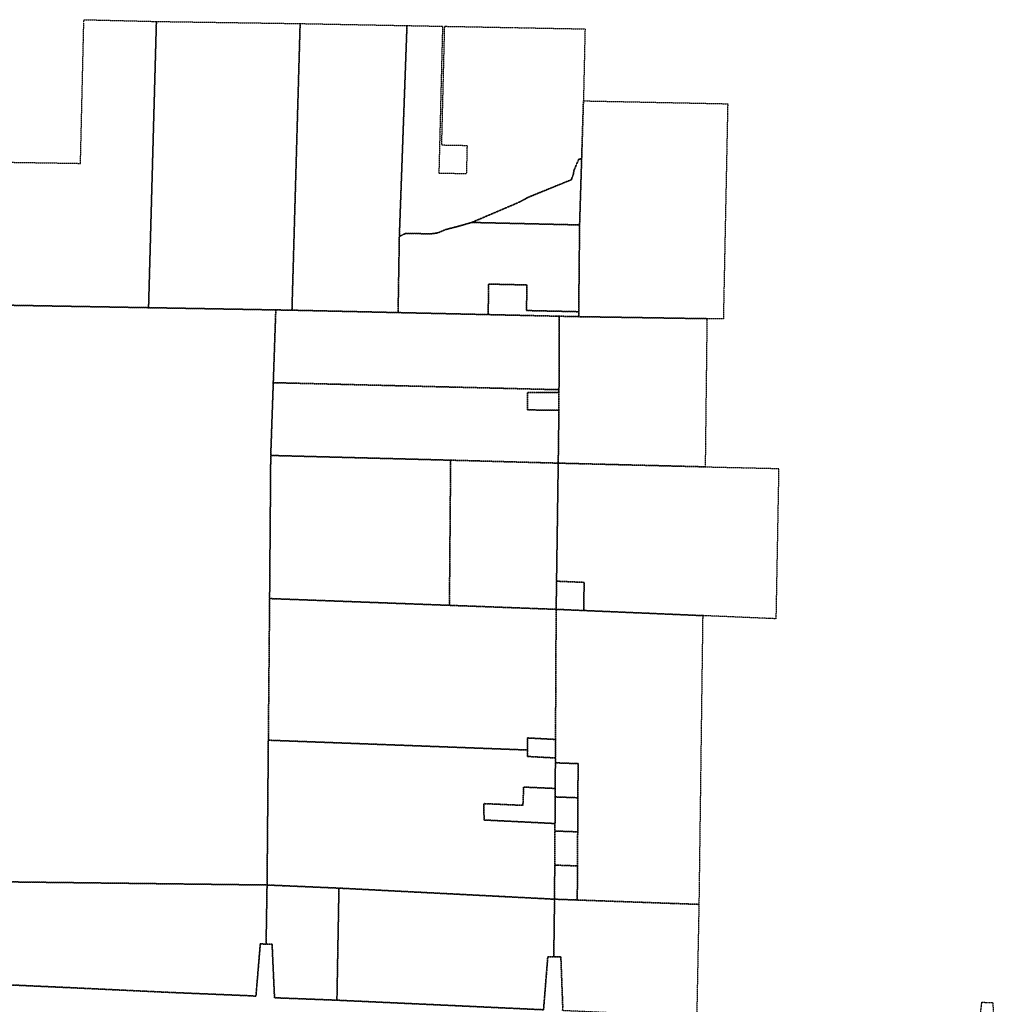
# Model space of a CAD drawing. Header units: feet. Extents: x 0 to 1411532, y 4 to 648360.
# Tile 68 of 69: x 1398731 to 1407720, y 450650 to 459693. Entities that reach past the tile are written whole.
import ezdxf

# ---------------------------------------------------------------- set-up
doc = ezdxf.new("R2010")
doc.units = ezdxf.units.FT
doc.header["$MEASUREMENT"] = 0
doc.linetypes.add('DASHED2', pattern=[0.375, 0.25, -0.125])
doc.layers.add('vanwert_121013_d_joined', color=247, linetype='DASHED2')

msp = doc.modelspace()

# ---------------------------------------------------------------- linework, layer by layer
at = {"layer": 'vanwert_121013_d_joined'}
for points in [[(1399319.7, 459667.3), (1399320.3, 459692.6), (1399986.6, 459676.3), (1399986, 459656.1), (1399914.6, 457047.7), (1398609, 457070.5), (1398597.3, 457070.7), (1398599.4, 457159.1), (1398623.8, 458192), (1398628.3, 458383.4), (1398653.6, 458383), (1399289.1, 458373), (1399319.7, 459667.3)], [(1399986, 459656.1), (1399986.6, 459676.3), (1401306.8, 459656.9), (1401234.2, 457109.6), (1401231.8, 457024.6), (1401188.2, 457025.4), (1401123.9, 457026.5), (1401083.4, 457027.2), (1399914.6, 457047.7), (1399986, 459656.1)], [(1401234.2, 457109.6), (1401306.8, 459656.9), (1402288.2, 459638.5), (1402287.2, 459611.5), (1402218.2, 457703.2), (1402206.7, 457002.6), (1401231.8, 457024.6), (1401234.2, 457109.6)], [(1402287.2, 459611.5), (1402288.2, 459638.5), (1402614.9, 459632.3), (1402614.2, 459605.6), (1402581.3, 458284.2), (1402836.7, 458279.4), (1402843.1, 458534.8), (1402607.7, 458539.2), (1402634.2, 459605.3), (1402634.9, 459632), (1402644.9, 459631.8), (1402928.1, 459626.5), (1403036.3, 459624.4), (1403269.6, 459620.1), (1403419.6, 459617.2), (1403923.9, 459607.8), (1403909.2, 458947.1), (1403892.8, 458415), (1403873.5, 458412.5), (1403866.7, 458411.6), (1403823.4, 458312), (1403815.8, 458270.9), (1403798, 458222.8), (1403400.6, 458060.7), (1403320.2, 458017), (1402883.3, 457830.4), (1402775.7, 457799.7), (1402640.3, 457763.7), (1402572.3, 457735), (1402510.5, 457725.4), (1402353, 457728.8), (1402273.4, 457727.6), (1402218.2, 457703.2), (1402287.2, 459611.5)], [(1405232.5, 458822.7), (1405194.5, 456944.3), (1405043.8, 456946.7), (1403887.3, 456964.9), (1403865.3, 456965.2), (1403866, 457010.6), (1403873.9, 457807.6), (1403892.8, 458415), (1403909.2, 458947.1), (1403934.4, 458946.6), (1405234.5, 458920.4), (1405232.5, 458822.7)], [(1402883.3, 457830.4), (1403320.2, 458017), (1403400.6, 458060.7), (1403798, 458222.8), (1403815.8, 458270.9), (1403823.4, 458312), (1403866.7, 458411.6), (1403873.5, 458412.5), (1403892.8, 458415), (1403873.9, 457807.6), (1403858.6, 457808), (1402883.3, 457830.4)], [(1402218.2, 457703.2), (1402273.4, 457727.6), (1402353, 457728.8), (1402510.5, 457725.4), (1402572.3, 457735), (1402640.3, 457763.7), (1402775.7, 457799.7), (1402883.3, 457830.4), (1403858.6, 457808), (1403873.9, 457807.6), (1403866, 457010.6), (1403779, 457012.6), (1403386.4, 457021.5), (1403389.9, 457256.4), (1403038.3, 457264.4), (1403034.2, 456984), (1402206.7, 457002.6), (1402218.2, 457703.2)], [(1403687, 456969.2), (1403654.2, 456970), (1403034.2, 456984), (1403038.3, 457264.4), (1403389.9, 457256.4), (1403386.4, 457021.5), (1403779, 457012.6), (1403866, 457010.6), (1403865.3, 456965.2), (1403687, 456969.2)], [(1401188.2, 457025.4), (1401231.8, 457024.6), (1402206.7, 457002.6), (1403034.2, 456984), (1403654.2, 456970), (1403687, 456969.2), (1403684.7, 456294.5), (1403656.1, 456295.2), (1401099.1, 456358), (1401060.1, 456358.9), (1401080.7, 456948.6), (1401083.4, 457027.2), (1401123.9, 457026.5), (1401188.2, 457025.4)], [(1403865.3, 456965.2), (1403887.3, 456964.9), (1405043.8, 456946.7), (1405027.7, 455586), (1403702.2, 455619.3), (1403677.7, 455619.9), (1403684.1, 456107.3), (1403684.7, 456267.3), (1403684.7, 456294.5), (1403687, 456969.2), (1403865.3, 456965.2)], [(1401036.8, 455690.6), (1401045.8, 455947.7), (1401060.1, 456358.9), (1401099.1, 456358), (1403656.1, 456295.2), (1403684.7, 456294.5), (1403684.7, 456267.3), (1403656, 456267.4), (1403394.7, 456268.3), (1403394.1, 456108.3), (1403655.2, 456107.4), (1403684.1, 456107.3), (1403677.7, 455619.9), (1403652.2, 455620.6), (1402689.3, 455647.1), (1401094.6, 455689.1), (1401044.6, 455690.4), (1401036.8, 455690.6)], [(1403655.2, 456107.4), (1403394.1, 456108.3), (1403394.7, 456268.3), (1403656, 456267.4), (1403684.7, 456267.3), (1403684.1, 456107.3), (1403655.2, 456107.4)], [(1401036.8, 455690.6), (1401044.6, 455690.4), (1401094.6, 455689.1), (1402689.3, 455647.1), (1402678.3, 454314.1), (1401077.7, 454374.3), (1401027.7, 454376.2), (1401026.5, 454376.2), (1401036.8, 455690.6)], [(1403658.6, 454277.3), (1403635.3, 454278.2), (1402678.3, 454314.1), (1402689.3, 455647.1), (1403652.2, 455620.6), (1403677.7, 455619.9), (1403662.3, 454535.8), (1403658.6, 454277.3)], [(1403911.3, 454273.2), (1403916, 454524.9), (1403688.7, 454534.7), (1403662.3, 454535.8), (1403677.7, 455619.9), (1403702.2, 455619.3), (1405027.7, 455586), (1405702.7, 455570.7), (1405677.6, 454213.2), (1405677.2, 454190.6), (1405004.8, 454219.5), (1403911.1, 454266.5), (1403911.3, 454273.2)], [(1403911.3, 454273.2), (1403911.1, 454266.5), (1403658.6, 454277.3), (1403662.3, 454535.8), (1403688.7, 454534.7), (1403916, 454524.9), (1403911.3, 454273.2)], [(1403658.6, 454277.3), (1403652.7, 453082.3), (1403629.7, 453083.6), (1403396.8, 453096.2), (1403396.2, 452985.4), (1401058.9, 453073.7), (1401014.8, 453075.4), (1401024.2, 454114), (1401026.5, 454376.2), (1401027.7, 454376.2), (1401077.7, 454374.3), (1402678.3, 454314.1), (1403635.3, 454278.2), (1403658.6, 454277.3)], [(1403651.7, 452912.3), (1403652.7, 453082.3), (1403652.7, 453082.3), (1403658.6, 454277.3), (1403911.1, 454266.5), (1405004.8, 454219.5), (1405004.6, 454203.1), (1404970, 451567.8), (1403852.6, 451607.8), (1403854.5, 451920.9), (1403856.4, 452233.9), (1403858.3, 452547), (1403860.3, 452860.1), (1403678.8, 452866.6), (1403651.4, 452867.5), (1403651.7, 452912.3)], [(1403651.4, 452867.5), (1403649.9, 452632.3), (1403626.9, 452633.3), (1403360.2, 452645), (1403353.2, 452477.3), (1402993.7, 452493.1), (1402996.8, 452342.7), (1403623.8, 452311.5), (1403648, 452310.3), (1403647.6, 452241.4), (1403645.6, 451928.4), (1403643.7, 451615.3), (1403616.3, 451616.7), (1401663.3, 451716.9), (1401038.7, 451744.1), (1401003, 451745.7), (1401014.8, 453075.4), (1401058.9, 453073.7), (1403396.2, 452985.4), (1403395.8, 452926.2), (1403629, 452913.5), (1403651.7, 452912.3), (1403651.4, 452867.5)], [(1403396.2, 452985.4), (1403396.8, 453096.2), (1403629.7, 453083.6), (1403652.7, 453082.3), (1403652.7, 453082.3), (1403651.7, 452912.3), (1403629, 452913.5), (1403395.8, 452926.2), (1403396.2, 452985.4)], [(1403858.3, 452547), (1403676.1, 452553.5), (1403649.5, 452554.5), (1403649.9, 452632.3), (1403651.4, 452867.5), (1403678.8, 452866.6), (1403860.3, 452860.1), (1403858.3, 452547)], [(1403623.8, 452311.5), (1402996.8, 452342.7), (1402993.7, 452493.1), (1403353.2, 452477.3), (1403360.2, 452645), (1403626.9, 452633.3), (1403649.9, 452632.3), (1403649.5, 452554.5), (1403648, 452310.3), (1403623.8, 452311.5)], [(1403858.3, 452547), (1403856.4, 452233.9), (1403673.2, 452240.5), (1403647.6, 452241.4), (1403648, 452310.3), (1403649.5, 452554.5), (1403676.1, 452553.5), (1403858.3, 452547)], [(1403856.4, 452233.9), (1403854.5, 451920.9), (1403669.9, 451927.5), (1403645.6, 451928.4), (1403647.6, 452241.4), (1403673.2, 452240.5), (1403856.4, 452233.9)], [(1403643.7, 451615.3), (1403645.6, 451928.4), (1403669.9, 451927.5), (1403854.5, 451920.9), (1403852.6, 451607.8), (1403666.3, 451614.5), (1403643.7, 451615.3)], [(1401644.8, 450687.7), (1401071.5, 450710.1), (1401049.2, 451202.5), (1400994.2, 451203.4), (1401003, 451745.7), (1401038.7, 451744.1), (1401663.3, 451716.9), (1401644.8, 450687.7)], [(1403636.8, 451085.8), (1403581.8, 451086.5), (1403542.7, 450599.9), (1401644.8, 450687.7), (1401663.3, 451716.9), (1403616.3, 451616.7), (1403643.7, 451615.3), (1403636.8, 451085.8)], [(1404970, 451567.8), (1404949.7, 450534.3), (1403718.1, 450592), (1403719.4, 450622.6), (1403701.8, 451084.9), (1403636.8, 451085.8), (1403643.7, 451615.3), (1403666.3, 451614.5), (1403852.6, 451607.8), (1404970, 451567.8)]]:
    msp.add_lwpolyline(points, close=True, dxfattribs=at)
for points in [[(1398609, 457070.5), (1399914.6, 457047.7), (1401083.4, 457027.2), (1401080.7, 456948.6), (1401060.1, 456358.9), (1401045.8, 455947.7), (1401036.8, 455690.6), (1401026.5, 454376.2), (1401024.2, 454114), (1401024.2, 454114), (1401014.8, 453075.4), (1401003, 451745.7), (1400988.7, 451745.8), (1398369.4, 451777.5)], [(1398369.4, 451777.5), (1400988.7, 451745.8), (1401003, 451745.7), (1400994.2, 451203.4), (1400941, 451204.3), (1400900.8, 450725.1), (1400818.1, 450729.7), (1400121.9, 450758.7), (1399186, 450803.2), (1398627.3, 450828.7)], [(1398627.3, 450828.7), (1399186, 450803.2), (1400121.9, 450758.7), (1400818.1, 450729.7), (1400900.8, 450725.1), (1400941, 451204.3), (1400994.2, 451203.4), (1401049.2, 451202.5), (1401071.5, 450710.1), (1401644.8, 450687.7), (1403542.7, 450599.9), (1403581.8, 451086.5), (1403636.8, 451085.8), (1403701.8, 451084.9), (1403719.4, 450622.6)], [(1407479.2, 449912.1), (1407569.1, 450668.6), (1407576.1, 450668.4), (1407604.1, 450668), (1407626.1, 450667.6), (1407669.1, 450666.9), (1407720.3, 449788.5)]]:
    msp.add_lwpolyline(points, dxfattribs=at)

doc.saveas('drawing.dxf')
